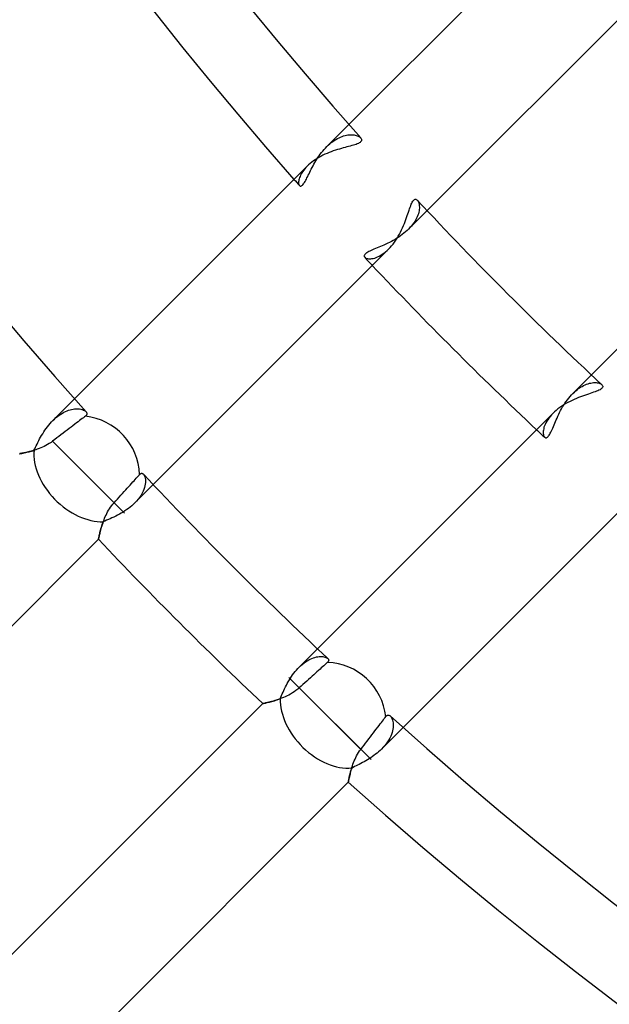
# Model space of a CAD drawing. Header units: millimetres. Extents: x -156 to 156, y -156 to 156.
# Tile 24 of 68: x -40.03 to -32.42, y -42.9 to -30.19. Entities that reach past the tile are written whole.
import ezdxf

# ---------------------------------------------------------------- set-up
doc = ezdxf.new("R2010")
doc.units = ezdxf.units.MM
doc.layers.add('MAIN-1', color=7, linetype='Continuous')

msp = doc.modelspace()

# ---------------------------------------------------------------- linework, layer by layer
at = {"layer": 'MAIN-1'}
for p, q in [((-32.785, -28.542), (-35.784, -31.541)), ((-34.773, -32.652), (-31.734, -29.612)), ((-35.784, -31.541), (-36.068, -31.826)), ((-36.03, -31.79), (-36.011, -31.774)), ((-36.011, -31.774), (-35.991, -31.759)), ((-35.991, -31.759), (-35.971, -31.745)), ((-35.971, -31.745), (-35.951, -31.732)), ((-35.951, -31.732), (-35.93, -31.721)), ((-35.93, -31.721), (-35.91, -31.711)), ((-35.91, -31.711), (-35.891, -31.702)), ((-35.891, -31.702), (-35.871, -31.694)), ((-35.871, -31.694), (-35.852, -31.687)), ((-35.852, -31.687), (-35.833, -31.682)), ((-35.833, -31.682), (-35.814, -31.678)), ((-35.814, -31.678), (-35.796, -31.675)), ((-35.796, -31.675), (-35.778, -31.673)), ((-35.778, -31.673), (-35.761, -31.672)), ((-35.761, -31.672), (-35.745, -31.672)), ((-35.745, -31.672), (-35.729, -31.673)), ((-35.729, -31.673), (-35.714, -31.675)), ((-35.714, -31.675), (-35.7, -31.678)), ((-35.7, -31.678), (-35.687, -31.682)), ((-35.687, -31.682), (-35.675, -31.686)), ((-35.675, -31.686), (-35.664, -31.69)), ((-35.664, -31.69), (-35.654, -31.696)), ((-35.649, -31.778), (-35.661, -31.784)), ((-35.654, -31.696), (-35.645, -31.701)), ((-35.639, -31.771), (-35.649, -31.778)), ((-35.645, -31.701), (-35.637, -31.707)), ((-35.631, -31.765), (-35.639, -31.771)), ((-35.637, -31.707), (-35.631, -31.714)), ((-35.631, -31.714), (-35.625, -31.721)), ((-35.625, -31.757), (-35.631, -31.765)), ((-35.625, -31.721), (-35.621, -31.728)), ((-35.621, -31.75), (-35.625, -31.757)), ((-35.621, -31.728), (-35.619, -31.735)), ((-35.619, -31.743), (-35.621, -31.75)), ((-35.619, -31.735), (-35.619, -31.743)), ((-29.612, -31.734), (-32.652, -34.773)), ((-36.152, -31.924), (-36.136, -31.903)), ((-36.136, -31.903), (-36.12, -31.883)), ((-36.12, -31.883), (-36.104, -31.863)), ((-36.104, -31.863), (-36.086, -31.844)), ((-36.086, -31.844), (-36.068, -31.826)), ((-36.068, -31.826), (-36.049, -31.808)), ((-36.038, -31.902), (-36.065, -31.914)), ((-36.049, -31.808), (-36.03, -31.79)), ((-36.011, -31.892), (-36.038, -31.902)), ((-35.984, -31.882), (-36.011, -31.892)), ((-35.957, -31.873), (-35.984, -31.882)), ((-35.931, -31.864), (-35.957, -31.873)), ((-35.905, -31.857), (-35.931, -31.864)), ((-35.88, -31.849), (-35.905, -31.857)), ((-35.855, -31.842), (-35.88, -31.849)), ((-35.831, -31.836), (-35.855, -31.842)), ((-35.808, -31.83), (-35.831, -31.836)), ((-35.786, -31.824), (-35.808, -31.83)), ((-35.765, -31.818), (-35.786, -31.824)), ((-35.744, -31.813), (-35.765, -31.818)), ((-35.725, -31.807), (-35.744, -31.813)), ((-35.707, -31.802), (-35.725, -31.807)), ((-35.69, -31.796), (-35.707, -31.802)), ((-35.674, -31.79), (-35.69, -31.796)), ((-35.661, -31.784), (-35.674, -31.79)), ((-36.263, -32.028), (-36.284, -32.044)), ((-36.241, -32.011), (-36.263, -32.028)), ((-36.218, -31.995), (-36.241, -32.011)), ((-36.234, -32.052), (-36.222, -32.031)), ((-36.222, -32.031), (-36.209, -32.009)), ((-36.194, -31.98), (-36.218, -31.995)), ((-36.209, -32.009), (-36.196, -31.987)), ((-36.196, -31.987), (-36.182, -31.966)), ((-36.17, -31.965), (-36.194, -31.98)), ((-36.182, -31.966), (-36.167, -31.945)), ((-36.144, -31.951), (-36.17, -31.965)), ((-36.167, -31.945), (-36.152, -31.924)), ((-36.118, -31.938), (-36.144, -31.951)), ((-36.092, -31.925), (-36.118, -31.938)), ((-36.065, -31.914), (-36.092, -31.925)), ((-36.322, -32.079), (-39.325, -35.083)), ((-36.389, -32.163), (-36.399, -32.179)), ((-36.378, -32.146), (-36.389, -32.163)), ((-36.366, -32.13), (-36.378, -32.146)), ((-36.353, -32.113), (-36.366, -32.13)), ((-36.338, -32.096), (-36.353, -32.113)), ((-36.322, -32.079), (-36.338, -32.096)), ((-36.304, -32.062), (-36.322, -32.079)), ((-36.284, -32.044), (-36.304, -32.062)), ((-36.297, -32.175), (-36.288, -32.155)), ((-36.288, -32.155), (-36.278, -32.136)), ((-36.278, -32.136), (-36.268, -32.115)), ((-36.268, -32.115), (-36.257, -32.094)), ((-36.257, -32.094), (-36.246, -32.073)), ((-36.246, -32.073), (-36.234, -32.052)), ((-36.43, -32.267), (-36.432, -32.279)), ((-36.432, -32.279), (-36.432, -32.29)), ((-36.432, -32.29), (-36.432, -32.3)), ((-36.428, -32.254), (-36.43, -32.267)), ((-36.425, -32.24), (-36.428, -32.254)), ((-36.42, -32.226), (-36.425, -32.24)), ((-36.414, -32.211), (-36.42, -32.226)), ((-36.407, -32.195), (-36.414, -32.211)), ((-36.399, -32.179), (-36.407, -32.195)), ((-36.363, -32.298), (-36.356, -32.287)), ((-36.356, -32.287), (-36.348, -32.274)), ((-36.348, -32.274), (-36.34, -32.26)), ((-36.34, -32.26), (-36.332, -32.245)), ((-36.332, -32.245), (-36.324, -32.229)), ((-36.324, -32.229), (-36.315, -32.211)), ((-36.315, -32.211), (-36.307, -32.193)), ((-36.307, -32.193), (-36.297, -32.175)), ((-36.432, -32.3), (-36.43, -32.309)), ((-36.43, -32.309), (-36.428, -32.317)), ((-36.428, -32.317), (-36.425, -32.324)), ((-36.425, -32.324), (-36.421, -32.329)), ((-36.421, -32.329), (-36.417, -32.333)), ((-36.417, -32.333), (-36.413, -32.335)), ((-36.413, -32.335), (-36.408, -32.336)), ((-36.408, -32.336), (-36.402, -32.335)), ((-36.402, -32.335), (-36.396, -32.333)), ((-36.396, -32.333), (-36.39, -32.329)), ((-36.39, -32.329), (-36.384, -32.324)), ((-36.384, -32.324), (-36.377, -32.317)), ((-36.377, -32.317), (-36.37, -32.308)), ((-36.37, -32.308), (-36.363, -32.298)), ((-34.971, -32.555), (-34.964, -32.541)), ((-34.964, -32.541), (-34.957, -32.529)), ((-34.957, -32.529), (-34.949, -32.52)), ((-34.949, -32.52), (-34.942, -32.513)), ((-34.942, -32.513), (-34.934, -32.508)), ((-34.934, -32.508), (-34.927, -32.505)), ((-34.927, -32.505), (-34.92, -32.505)), ((-34.92, -32.505), (-34.913, -32.507)), ((-34.913, -32.507), (-34.906, -32.511)), ((-34.906, -32.511), (-34.9, -32.516)), ((-34.9, -32.516), (-34.894, -32.523)), ((-34.894, -32.523), (-34.889, -32.532)), ((-34.889, -32.532), (-34.884, -32.541)), ((-34.884, -32.541), (-34.881, -32.552)), ((-35.021, -32.693), (-35.014, -32.67)), ((-35.014, -32.67), (-35.006, -32.648)), ((-35.012, -32.891), (-34.773, -32.652)), ((-35.006, -32.648), (-34.999, -32.627)), ((-34.999, -32.627), (-34.992, -32.606)), ((-34.992, -32.606), (-34.985, -32.588)), ((-34.985, -32.588), (-34.978, -32.57)), ((-34.978, -32.57), (-34.971, -32.555)), ((-34.881, -32.673), (-34.886, -32.692)), ((-34.881, -32.552), (-34.877, -32.564)), ((-34.877, -32.655), (-34.881, -32.673)), ((-34.877, -32.564), (-34.875, -32.577)), ((-34.875, -32.638), (-34.877, -32.655)), ((-34.875, -32.577), (-34.874, -32.591)), ((-34.873, -32.621), (-34.875, -32.638)), ((-34.874, -32.591), (-34.873, -32.606)), ((-34.873, -32.606), (-34.873, -32.621)), ((-35.067, -32.819), (-35.056, -32.793)), ((-35.056, -32.793), (-35.047, -32.767)), ((-35.047, -32.767), (-35.038, -32.742)), ((-35.038, -32.742), (-35.029, -32.717)), ((-35.029, -32.717), (-35.021, -32.693)), ((-34.932, -32.791), (-34.945, -32.811)), ((-34.92, -32.771), (-34.932, -32.791)), ((-34.909, -32.751), (-34.92, -32.771)), ((-34.9, -32.731), (-34.909, -32.751)), ((-34.892, -32.711), (-34.9, -32.731)), ((-34.886, -32.692), (-34.892, -32.711)), ((-35.13, -32.955), (-35.116, -32.928)), ((-35.116, -32.928), (-35.102, -32.901)), ((-35.102, -32.901), (-35.09, -32.873)), ((-35.09, -32.873), (-35.078, -32.846)), ((-35.078, -32.846), (-35.067, -32.819)), ((-35.052, -32.927), (-35.073, -32.945)), ((-35.031, -32.909), (-35.052, -32.927)), ((-35.012, -32.891), (-35.031, -32.909)), ((-34.994, -32.872), (-35.012, -32.891)), ((-34.976, -32.852), (-34.994, -32.872)), ((-34.96, -32.832), (-34.976, -32.852)), ((-34.945, -32.811), (-34.96, -32.832)), ((-35.234, -33.049), (-35.258, -33.062)), ((-35.21, -33.036), (-35.234, -33.049)), ((-35.186, -33.023), (-35.21, -33.036)), ((-35.194, -33.059), (-35.177, -33.034)), ((-35.163, -33.008), (-35.186, -33.023)), ((-35.177, -33.034), (-35.16, -33.008)), ((-35.139, -32.993), (-35.163, -33.008)), ((-35.16, -33.008), (-35.145, -32.982)), ((-35.145, -32.982), (-35.13, -32.955)), ((-35.117, -32.978), (-35.139, -32.993)), ((-35.094, -32.962), (-35.117, -32.978)), ((-35.073, -32.945), (-35.094, -32.962)), ((-38.31, -36.189), (-35.27, -33.148)), ((-35.526, -33.181), (-35.54, -33.189)), ((-35.511, -33.174), (-35.526, -33.181)), ((-35.495, -33.166), (-35.511, -33.174)), ((-35.477, -33.158), (-35.495, -33.166)), ((-35.459, -33.15), (-35.477, -33.158)), ((-35.439, -33.142), (-35.459, -33.15)), ((-35.419, -33.134), (-35.439, -33.142)), ((-35.397, -33.125), (-35.419, -33.134)), ((-35.375, -33.115), (-35.397, -33.125)), ((-35.353, -33.106), (-35.375, -33.115)), ((-35.33, -33.096), (-35.353, -33.106)), ((-35.306, -33.085), (-35.33, -33.096)), ((-35.311, -33.186), (-35.29, -33.168)), ((-35.282, -33.074), (-35.306, -33.085)), ((-35.29, -33.168), (-35.27, -33.148)), ((-35.258, -33.062), (-35.282, -33.074)), ((-35.27, -33.148), (-35.25, -33.128)), ((-35.25, -33.128), (-35.231, -33.106)), ((-35.231, -33.106), (-35.212, -33.083)), ((-35.212, -33.083), (-35.194, -33.059)), ((-35.584, -33.231), (-35.585, -33.238)), ((-35.585, -33.238), (-35.584, -33.244)), ((-35.581, -33.225), (-35.584, -33.231)), ((-35.584, -33.244), (-35.582, -33.25)), ((-35.582, -33.25), (-35.578, -33.255)), ((-35.576, -33.218), (-35.581, -33.225)), ((-35.578, -33.255), (-35.572, -33.26)), ((-35.57, -33.211), (-35.576, -33.218)), ((-35.572, -33.26), (-35.564, -33.265)), ((-35.561, -33.203), (-35.57, -33.211)), ((-35.564, -33.265), (-35.554, -33.269)), ((-35.551, -33.196), (-35.561, -33.203)), ((-35.554, -33.269), (-35.543, -33.272)), ((-35.54, -33.189), (-35.551, -33.196)), ((-35.543, -33.272), (-35.53, -33.273)), ((-35.53, -33.273), (-35.516, -33.274)), ((-35.516, -33.274), (-35.501, -33.274)), ((-35.501, -33.274), (-35.485, -33.272)), ((-35.485, -33.272), (-35.468, -33.268)), ((-35.468, -33.268), (-35.45, -33.264)), ((-35.45, -33.264), (-35.432, -33.258)), ((-35.432, -33.258), (-35.412, -33.25)), ((-35.412, -33.25), (-35.393, -33.24)), ((-35.393, -33.24), (-35.372, -33.229)), ((-35.372, -33.229), (-35.352, -33.216)), ((-35.352, -33.216), (-35.331, -33.202)), ((-35.331, -33.202), (-35.311, -33.186)), ((-32.652, -34.773), (-32.891, -35.012)), ((-32.852, -34.977), (-32.832, -34.961)), ((-32.832, -34.961), (-32.812, -34.946)), ((-32.812, -34.946), (-32.792, -34.933)), ((-32.792, -34.933), (-32.772, -34.921)), ((-32.772, -34.921), (-32.752, -34.91)), ((-32.752, -34.91), (-32.733, -34.901)), ((-32.733, -34.901), (-32.713, -34.893)), ((-32.713, -34.893), (-32.694, -34.887)), ((-32.694, -34.887), (-32.676, -34.882)), ((-32.676, -34.882), (-32.658, -34.878)), ((-32.658, -34.878), (-32.64, -34.875)), ((-32.64, -34.875), (-32.624, -34.873)), ((-32.624, -34.873), (-32.608, -34.873)), ((-32.608, -34.873), (-32.592, -34.873)), ((-32.592, -34.873), (-32.578, -34.875)), ((-32.578, -34.875), (-32.565, -34.877)), ((-32.565, -34.877), (-32.552, -34.88)), ((-32.552, -34.88), (-32.541, -34.884)), ((-32.541, -34.884), (-32.532, -34.889)), ((-32.529, -34.956), (-32.54, -34.964)), ((-32.532, -34.889), (-32.523, -34.894)), ((-32.519, -34.949), (-32.529, -34.956)), ((-32.523, -34.894), (-32.516, -34.9)), ((-32.512, -34.942), (-32.519, -34.949)), ((-32.516, -34.9), (-32.511, -34.906)), ((-32.508, -34.934), (-32.512, -34.942)), ((-32.511, -34.906), (-32.507, -34.913)), ((-32.505, -34.927), (-32.508, -34.934)), ((-32.507, -34.913), (-32.505, -34.92)), ((-32.505, -34.92), (-32.505, -34.927)), ((-39.325, -35.083), (-39.604, -35.362)), ((-32.962, -35.094), (-32.945, -35.072)), ((-32.945, -35.072), (-32.927, -35.051)), ((-32.927, -35.051), (-32.909, -35.031)), ((-32.909, -35.031), (-32.891, -35.012)), ((-32.873, -35.089), (-32.9, -35.102)), ((-32.891, -35.012), (-32.872, -34.994)), ((-32.845, -35.077), (-32.873, -35.089)), ((-32.872, -34.994), (-32.852, -34.977)), ((-32.818, -35.066), (-32.845, -35.077)), ((-32.791, -35.056), (-32.818, -35.066)), ((-32.765, -35.046), (-32.791, -35.056)), ((-32.74, -35.037), (-32.765, -35.046)), ((-32.715, -35.029), (-32.74, -35.037)), ((-32.691, -35.021), (-32.715, -35.029)), ((-32.668, -35.013), (-32.691, -35.021)), ((-32.646, -35.006), (-32.668, -35.013)), ((-32.625, -34.998), (-32.646, -35.006)), ((-32.605, -34.991), (-32.625, -34.998)), ((-32.586, -34.984), (-32.605, -34.991)), ((-32.569, -34.978), (-32.586, -34.984)), ((-32.554, -34.971), (-32.569, -34.978)), ((-32.54, -34.964), (-32.554, -34.971)), ((-39.363, -35.218), (-39.344, -35.214)), ((-39.344, -35.214), (-39.326, -35.212)), ((-39.326, -35.212), (-39.308, -35.21)), ((-39.308, -35.21), (-39.292, -35.21)), ((-39.292, -35.21), (-39.275, -35.211)), ((-39.275, -35.211), (-39.26, -35.213)), ((-39.26, -35.213), (-39.246, -35.215)), ((-39.246, -35.215), (-39.233, -35.218)), ((-33.083, -35.212), (-33.106, -35.231)), ((-33.059, -35.194), (-33.083, -35.212)), ((-33.034, -35.177), (-33.059, -35.194)), ((-33.049, -35.234), (-33.036, -35.21)), ((-33.036, -35.21), (-33.023, -35.186)), ((-33.008, -35.16), (-33.034, -35.177)), ((-33.023, -35.186), (-33.008, -35.163)), ((-33.008, -35.163), (-32.993, -35.139)), ((-32.982, -35.144), (-33.008, -35.16)), ((-32.993, -35.139), (-32.978, -35.116)), ((-32.955, -35.129), (-32.982, -35.144)), ((-32.978, -35.116), (-32.962, -35.094)), ((-32.928, -35.115), (-32.955, -35.129)), ((-32.9, -35.102), (-32.928, -35.115)), ((-39.604, -35.362), (-39.585, -35.343)), ((-39.585, -35.343), (-39.565, -35.325)), ((-39.565, -35.325), (-39.545, -35.309)), ((-39.545, -35.309), (-39.524, -35.293)), ((-39.524, -35.293), (-39.504, -35.279)), ((-39.504, -35.279), (-39.483, -35.267)), ((-39.483, -35.267), (-39.463, -35.255)), ((-39.463, -35.255), (-39.442, -35.245)), ((-39.442, -35.245), (-39.422, -35.236)), ((-39.422, -35.236), (-39.402, -35.229)), ((-39.402, -35.229), (-39.382, -35.223)), ((-39.382, -35.223), (-39.363, -35.218)), ((-39.226, -35.338), (-39.243, -35.351)), ((-39.233, -35.218), (-39.221, -35.222)), ((-39.211, -35.326), (-39.226, -35.338)), ((-39.221, -35.222), (-39.209, -35.227)), ((-39.197, -35.315), (-39.211, -35.326)), ((-39.209, -35.227), (-39.199, -35.232)), ((-39.199, -35.232), (-39.191, -35.237)), ((-39.185, -35.306), (-39.197, -35.315)), ((-39.191, -35.237), (-39.183, -35.243)), ((-39.178, -35.301), (-39.185, -35.306)), ((-39.183, -35.243), (-39.176, -35.249)), ((-39.173, -35.295), (-39.178, -35.301)), ((-39.176, -35.249), (-39.172, -35.255)), ((-39.169, -35.29), (-39.173, -35.295)), ((-39.172, -35.255), (-39.169, -35.26)), ((-39.169, -35.26), (-39.166, -35.266)), ((-39.166, -35.284), (-39.169, -35.29)), ((-39.166, -35.266), (-39.165, -35.272)), ((-39.165, -35.278), (-39.166, -35.284)), ((-39.165, -35.272), (-39.165, -35.278)), ((-33.148, -35.27), (-36.189, -38.31)), ((-33.202, -35.331), (-33.216, -35.352)), ((-33.186, -35.311), (-33.202, -35.331)), ((-33.168, -35.29), (-33.186, -35.311)), ((-33.148, -35.27), (-33.168, -35.29)), ((-33.128, -35.25), (-33.148, -35.27)), ((-33.106, -35.231), (-33.128, -35.25)), ((-33.106, -35.353), (-33.095, -35.33)), ((-33.095, -35.33), (-33.085, -35.306)), ((-33.085, -35.306), (-33.074, -35.282)), ((-33.074, -35.282), (-33.062, -35.258)), ((-33.062, -35.258), (-33.049, -35.234)), ((-39.707, -35.487), (-39.691, -35.464)), ((-39.691, -35.464), (-39.675, -35.443)), ((-39.675, -35.443), (-39.658, -35.421)), ((-39.658, -35.421), (-39.641, -35.401)), ((-39.641, -35.401), (-39.623, -35.381)), ((-39.623, -35.381), (-39.604, -35.362)), ((-39.395, -35.466), (-39.42, -35.485)), ((-39.371, -35.448), (-39.395, -35.466)), ((-39.347, -35.429), (-39.371, -35.448)), ((-39.323, -35.411), (-39.347, -35.429)), ((-39.301, -35.394), (-39.323, -35.411)), ((-39.28, -35.379), (-39.301, -35.394)), ((-39.261, -35.364), (-39.28, -35.379)), ((-39.243, -35.351), (-39.261, -35.364)), ((-33.268, -35.468), (-33.272, -35.485)), ((-33.264, -35.45), (-33.268, -35.468)), ((-33.258, -35.432), (-33.264, -35.45)), ((-33.25, -35.413), (-33.258, -35.432)), ((-33.24, -35.393), (-33.25, -35.413)), ((-33.229, -35.372), (-33.24, -35.393)), ((-33.216, -35.352), (-33.229, -35.372)), ((-33.158, -35.478), (-33.15, -35.459)), ((-33.15, -35.459), (-33.142, -35.439)), ((-33.142, -35.439), (-33.134, -35.419)), ((-33.134, -35.419), (-33.125, -35.397)), ((-33.125, -35.397), (-33.115, -35.375)), ((-33.115, -35.375), (-33.106, -35.353)), ((-39.776, -35.599), (-39.763, -35.577)), ((-39.763, -35.577), (-39.75, -35.554)), ((-39.75, -35.554), (-39.736, -35.532)), ((-39.736, -35.532), (-39.722, -35.509)), ((-39.722, -35.509), (-39.707, -35.487)), ((-39.554, -35.587), (-39.581, -35.607)), ((-39.528, -35.567), (-39.554, -35.587)), ((-39.501, -35.546), (-39.528, -35.567)), ((-39.473, -35.526), (-39.501, -35.546)), ((-39.446, -35.505), (-39.473, -35.526)), ((-39.42, -35.485), (-39.446, -35.505)), ((-33.272, -35.485), (-33.274, -35.501)), ((-33.274, -35.501), (-33.274, -35.516)), ((-33.274, -35.516), (-33.273, -35.53)), ((-33.273, -35.53), (-33.272, -35.543)), ((-33.272, -35.543), (-33.269, -35.554)), ((-33.269, -35.554), (-33.265, -35.564)), ((-33.265, -35.564), (-33.26, -35.572)), ((-33.26, -35.572), (-33.255, -35.578)), ((-33.255, -35.578), (-33.25, -35.582)), ((-33.25, -35.582), (-33.244, -35.584)), ((-33.244, -35.584), (-33.238, -35.585)), ((-33.238, -35.585), (-33.231, -35.584)), ((-33.231, -35.584), (-33.225, -35.581)), ((-33.225, -35.581), (-33.218, -35.577)), ((-33.218, -35.577), (-33.211, -35.57)), ((-33.211, -35.57), (-33.204, -35.562)), ((-33.204, -35.562), (-33.196, -35.552)), ((-33.196, -35.552), (-33.189, -35.54)), ((-33.189, -35.54), (-33.182, -35.526)), ((-33.182, -35.526), (-33.174, -35.511)), ((-33.174, -35.511), (-33.166, -35.495)), ((-33.166, -35.495), (-33.158, -35.478)), ((-39.84, -35.728), (-39.83, -35.708)), ((-39.83, -35.708), (-39.82, -35.687)), ((-39.82, -35.687), (-39.81, -35.666)), ((-39.81, -35.666), (-39.799, -35.644)), ((-39.784, -35.724), (-39.806, -35.732)), ((-39.799, -35.644), (-39.788, -35.622)), ((-39.788, -35.622), (-39.776, -35.599)), ((-39.762, -35.716), (-39.784, -35.724)), ((-39.74, -35.706), (-39.762, -35.716)), ((-39.718, -35.696), (-39.74, -35.706)), ((-39.696, -35.684), (-39.718, -35.696)), ((-39.673, -35.672), (-39.696, -35.684)), ((-39.651, -35.658), (-39.673, -35.672)), ((-39.629, -35.644), (-39.651, -35.658)), ((-39.608, -35.628), (-39.629, -35.644)), ((-39.581, -35.607), (-39.608, -35.628)), ((-39.608, -35.628), (-39.209, -36.027)), ((-40.033, -35.791), (-40.034, -35.791)), ((-40.034, -35.791), (-40.033, -35.791)), ((-40.03, -35.79), (-40.033, -35.791)), ((-40.033, -35.791), (-40.031, -35.791)), ((-40.031, -35.791), (-40.028, -35.79)), ((-40.026, -35.79), (-40.03, -35.79)), ((-40.028, -35.79), (-40.024, -35.789)), ((-40.02, -35.789), (-40.026, -35.79)), ((-40.024, -35.789), (-40.019, -35.788)), ((-40.013, -35.787), (-40.02, -35.789)), ((-40.019, -35.788), (-40.013, -35.787)), ((-40.004, -35.785), (-40.013, -35.787)), ((-40.013, -35.787), (-40.005, -35.786)), ((-40.005, -35.786), (-39.997, -35.784)), ((-39.993, -35.783), (-40.004, -35.785)), ((-39.997, -35.784), (-39.987, -35.782)), ((-39.982, -35.781), (-39.993, -35.783)), ((-39.987, -35.782), (-39.977, -35.78)), ((-39.968, -35.778), (-39.982, -35.781)), ((-39.977, -35.78), (-39.966, -35.777)), ((-39.954, -35.775), (-39.968, -35.778)), ((-39.966, -35.777), (-39.953, -35.775)), ((-39.939, -35.771), (-39.954, -35.775)), ((-39.953, -35.775), (-39.941, -35.772)), ((-39.941, -35.772), (-39.927, -35.768)), ((-39.922, -35.767), (-39.939, -35.771)), ((-39.927, -35.768), (-39.912, -35.765)), ((-39.905, -35.763), (-39.922, -35.767)), ((-39.912, -35.765), (-39.897, -35.761)), ((-39.886, -35.758), (-39.905, -35.763)), ((-39.897, -35.761), (-39.882, -35.757)), ((-39.867, -35.752), (-39.886, -35.758)), ((-39.882, -35.757), (-39.866, -35.752)), ((-39.847, -35.746), (-39.867, -35.752)), ((-39.866, -35.752), (-39.849, -35.747)), ((-39.849, -35.747), (-39.84, -35.728)), ((-39.827, -35.74), (-39.847, -35.746)), ((-39.806, -35.732), (-39.827, -35.74)), ((-38.679, -36.557), (-39.209, -36.027)), ((-38.528, -36.108), (-38.515, -36.093)), ((-38.515, -36.093), (-38.504, -36.08)), ((-38.504, -36.08), (-38.493, -36.069)), ((-38.493, -36.069), (-38.485, -36.059)), ((-38.485, -36.059), (-38.48, -36.054)), ((-38.48, -36.054), (-38.475, -36.05)), ((-38.475, -36.05), (-38.471, -36.047)), ((-38.471, -36.047), (-38.466, -36.045)), ((-38.466, -36.045), (-38.461, -36.044)), ((-38.461, -36.044), (-38.457, -36.044)), ((-38.457, -36.044), (-38.452, -36.045)), ((-38.452, -36.045), (-38.448, -36.046)), ((-38.448, -36.046), (-38.444, -36.049)), ((-38.444, -36.049), (-38.439, -36.052)), ((-38.439, -36.052), (-38.435, -36.056)), ((-38.435, -36.056), (-38.429, -36.065)), ((-38.429, -36.065), (-38.422, -36.076)), ((-38.422, -36.076), (-38.417, -36.089)), ((-38.417, -36.089), (-38.413, -36.105)), ((-38.413, -36.105), (-38.411, -36.122)), ((-38.645, -36.237), (-38.626, -36.216)), ((-38.626, -36.216), (-38.607, -36.195)), ((-38.607, -36.195), (-38.589, -36.175)), ((-38.589, -36.175), (-38.572, -36.156)), ((-38.572, -36.156), (-38.557, -36.139)), ((-38.557, -36.139), (-38.542, -36.123)), ((-38.548, -36.427), (-38.31, -36.189)), ((-38.542, -36.123), (-38.528, -36.108)), ((-38.422, -36.228), (-38.43, -36.252)), ((-38.416, -36.205), (-38.422, -36.228)), ((-38.412, -36.182), (-38.416, -36.205)), ((-38.41, -36.161), (-38.412, -36.182)), ((-38.411, -36.122), (-38.409, -36.141)), ((-38.409, -36.141), (-38.41, -36.161)), ((-38.771, -36.376), (-38.749, -36.352)), ((-38.749, -36.352), (-38.727, -36.328)), ((-38.727, -36.328), (-38.705, -36.304)), ((-38.705, -36.304), (-38.684, -36.28)), ((-38.684, -36.28), (-38.665, -36.259)), ((-38.665, -36.259), (-38.645, -36.237)), ((-38.484, -36.352), (-38.504, -36.377)), ((-38.467, -36.327), (-38.484, -36.352)), ((-38.453, -36.301), (-38.467, -36.327)), ((-38.44, -36.276), (-38.453, -36.301)), ((-38.43, -36.252), (-38.44, -36.276)), ((-35.083, -39.325), (-32.079, -36.322)), ((-38.873, -36.501), (-38.859, -36.481)), ((-38.859, -36.481), (-38.845, -36.461)), ((-38.845, -36.461), (-38.829, -36.441)), ((-38.829, -36.441), (-38.813, -36.423)), ((-38.813, -36.423), (-38.792, -36.4)), ((-38.792, -36.4), (-38.771, -36.376)), ((-38.608, -36.48), (-38.63, -36.497)), ((-38.587, -36.463), (-38.608, -36.48)), ((-38.567, -36.445), (-38.587, -36.463)), ((-38.548, -36.427), (-38.567, -36.445)), ((-38.525, -36.402), (-38.548, -36.427)), ((-38.504, -36.377), (-38.525, -36.402)), ((-38.937, -36.624), (-38.928, -36.603)), ((-38.928, -36.603), (-38.919, -36.583)), ((-38.919, -36.583), (-38.909, -36.562)), ((-38.909, -36.562), (-38.898, -36.542)), ((-38.898, -36.542), (-38.886, -36.521)), ((-38.886, -36.521), (-38.873, -36.501)), ((-38.818, -36.609), (-38.842, -36.62)), ((-38.794, -36.597), (-38.818, -36.609)), ((-38.77, -36.585), (-38.794, -36.597)), ((-38.746, -36.572), (-38.77, -36.585)), ((-38.722, -36.558), (-38.746, -36.572)), ((-38.698, -36.544), (-38.722, -36.558)), ((-38.675, -36.529), (-38.698, -36.544)), ((-38.652, -36.513), (-38.675, -36.529)), ((-38.63, -36.497), (-38.652, -36.513)), ((-38.984, -36.759), (-38.979, -36.741)), ((-38.974, -36.726), (-38.98, -36.744)), ((-38.979, -36.741), (-38.973, -36.722)), ((-38.968, -36.707), (-38.974, -36.726)), ((-38.973, -36.722), (-38.967, -36.703)), ((-38.962, -36.688), (-38.968, -36.707)), ((-38.967, -36.703), (-38.96, -36.684)), ((-38.955, -36.669), (-38.962, -36.688)), ((-38.96, -36.684), (-38.953, -36.664)), ((-38.933, -36.66), (-38.955, -36.669)), ((-38.953, -36.664), (-38.945, -36.644)), ((-38.945, -36.644), (-38.937, -36.624)), ((-38.911, -36.651), (-38.933, -36.66)), ((-38.889, -36.641), (-38.911, -36.651)), ((-38.865, -36.631), (-38.889, -36.641)), ((-38.842, -36.62), (-38.865, -36.631)), ((-39.013, -36.877), (-39.012, -36.868)), ((-39.012, -36.869), (-39.013, -36.877)), ((-39.012, -36.868), (-39.009, -36.859)), ((-39.009, -36.859), (-39.012, -36.869)), ((-39.009, -36.859), (-39.007, -36.848)), ((-39.007, -36.848), (-39.009, -36.859)), ((-39.007, -36.848), (-39.004, -36.835)), ((-39.004, -36.837), (-39.007, -36.848)), ((-39.004, -36.835), (-39.001, -36.822)), ((-39.001, -36.823), (-39.004, -36.837)), ((-39.001, -36.822), (-38.997, -36.808)), ((-38.998, -36.809), (-39.001, -36.823)), ((-38.994, -36.794), (-38.998, -36.809)), ((-38.997, -36.808), (-38.993, -36.792)), ((-38.989, -36.778), (-38.994, -36.794)), ((-38.993, -36.792), (-38.989, -36.776)), ((-38.989, -36.776), (-38.984, -36.759)), ((-38.985, -36.762), (-38.989, -36.778)), ((-38.98, -36.744), (-38.985, -36.762)), ((-43.827, -41.706), (-39.017, -36.896)), ((-39.017, -36.893), (-39.016, -36.889)), ((-39.016, -36.889), (-39.017, -36.893)), ((-39.017, -36.895), (-39.017, -36.893)), ((-39.017, -36.893), (-39.017, -36.895)), ((-39.017, -36.896), (-39.017, -36.895)), ((-39.017, -36.895), (-39.017, -36.896)), ((-39.016, -36.889), (-39.015, -36.884)), ((-39.015, -36.884), (-39.016, -36.889)), ((-39.015, -36.884), (-39.013, -36.877)), ((-39.013, -36.877), (-39.015, -36.884)), ((-36.189, -38.31), (-36.427, -38.548)), ((-36.407, -38.529), (-36.386, -38.511)), ((-36.386, -38.511), (-36.365, -38.494)), ((-36.365, -38.494), (-36.344, -38.479)), ((-36.344, -38.479), (-36.323, -38.465)), ((-36.323, -38.465), (-36.302, -38.453)), ((-36.302, -38.453), (-36.281, -38.443)), ((-36.281, -38.443), (-36.261, -38.434)), ((-36.261, -38.434), (-36.241, -38.426)), ((-36.241, -38.426), (-36.221, -38.42)), ((-36.221, -38.42), (-36.202, -38.415)), ((-36.202, -38.415), (-36.184, -38.412)), ((-36.184, -38.412), (-36.166, -38.41)), ((-36.166, -38.41), (-36.149, -38.409)), ((-36.149, -38.409), (-36.133, -38.41)), ((-36.133, -38.41), (-36.119, -38.411)), ((-36.119, -38.411), (-36.105, -38.413)), ((-36.093, -38.515), (-36.108, -38.528)), ((-36.105, -38.413), (-36.092, -38.416)), ((-36.08, -38.504), (-36.093, -38.515)), ((-36.092, -38.416), (-36.081, -38.42)), ((-36.081, -38.42), (-36.071, -38.425)), ((-36.069, -38.493), (-36.08, -38.504)), ((-36.071, -38.425), (-36.063, -38.43)), ((-36.059, -38.485), (-36.069, -38.493)), ((-36.063, -38.43), (-36.056, -38.435)), ((-36.054, -38.479), (-36.059, -38.485)), ((-36.056, -38.435), (-36.051, -38.44)), ((-36.05, -38.474), (-36.054, -38.479)), ((-36.051, -38.44), (-36.048, -38.444)), ((-36.047, -38.469), (-36.05, -38.474)), ((-36.048, -38.444), (-36.046, -38.449)), ((-36.045, -38.464), (-36.047, -38.469)), ((-36.046, -38.449), (-36.045, -38.454)), ((-36.045, -38.454), (-36.044, -38.459)), ((-36.044, -38.459), (-36.045, -38.464)), ((-36.524, -38.668), (-36.509, -38.646)), ((-36.509, -38.646), (-36.494, -38.625)), ((-36.494, -38.625), (-36.478, -38.605)), ((-36.478, -38.605), (-36.461, -38.585)), ((-36.461, -38.585), (-36.444, -38.566)), ((-36.444, -38.566), (-36.427, -38.548)), ((-36.427, -38.548), (-36.407, -38.529)), ((-36.237, -38.645), (-36.259, -38.665)), ((-36.216, -38.626), (-36.237, -38.645)), ((-36.195, -38.607), (-36.216, -38.626)), ((-36.175, -38.589), (-36.195, -38.607)), ((-36.156, -38.572), (-36.175, -38.589)), ((-36.139, -38.557), (-36.156, -38.572)), ((-36.123, -38.542), (-36.139, -38.557)), ((-36.108, -38.528), (-36.123, -38.542)), ((-36.59, -38.78), (-36.578, -38.757)), ((-36.578, -38.757), (-36.566, -38.735)), ((-36.566, -38.735), (-36.552, -38.712)), ((-35.628, -39.608), (-36.557, -38.679)), ((-36.552, -38.712), (-36.538, -38.69)), ((-36.538, -38.69), (-36.524, -38.668)), ((-36.376, -38.771), (-36.4, -38.792)), ((-36.352, -38.749), (-36.376, -38.771)), ((-36.328, -38.727), (-36.352, -38.749)), ((-36.304, -38.705), (-36.328, -38.727)), ((-36.28, -38.684), (-36.304, -38.705)), ((-36.259, -38.665), (-36.28, -38.684)), ((-36.652, -38.913), (-36.643, -38.892)), ((-36.643, -38.892), (-36.633, -38.87)), ((-36.633, -38.87), (-36.623, -38.848)), ((-36.623, -38.848), (-36.613, -38.825)), ((-36.613, -38.825), (-36.602, -38.803)), ((-36.602, -38.803), (-36.59, -38.78)), ((-36.535, -38.894), (-36.558, -38.907)), ((-36.512, -38.88), (-36.535, -38.894)), ((-36.489, -38.865), (-36.512, -38.88)), ((-36.466, -38.849), (-36.489, -38.865)), ((-36.444, -38.832), (-36.466, -38.849)), ((-36.423, -38.813), (-36.444, -38.832)), ((-36.4, -38.792), (-36.423, -38.813)), ((-35.497, -39.739), (-36.423, -38.813)), ((-36.896, -39.017), (-41.706, -43.827)), ((-36.895, -39.017), (-36.896, -39.017)), ((-36.896, -39.017), (-36.895, -39.017)), ((-36.892, -39.017), (-36.895, -39.017)), ((-36.895, -39.017), (-36.893, -39.017)), ((-36.893, -39.017), (-36.889, -39.016)), ((-36.887, -39.015), (-36.892, -39.017)), ((-36.889, -39.016), (-36.884, -39.015)), ((-36.879, -39.014), (-36.887, -39.015)), ((-36.884, -39.015), (-36.877, -39.013)), ((-36.87, -39.012), (-36.879, -39.014)), ((-36.877, -39.013), (-36.869, -39.012)), ((-36.859, -39.009), (-36.87, -39.012)), ((-36.869, -39.012), (-36.86, -39.01)), ((-36.86, -39.01), (-36.849, -39.007)), ((-36.847, -39.007), (-36.859, -39.009)), ((-36.849, -39.007), (-36.837, -39.004)), ((-36.832, -39.003), (-36.847, -39.007)), ((-36.837, -39.004), (-36.824, -39.001)), ((-36.816, -38.999), (-36.832, -39.003)), ((-36.824, -39.001), (-36.81, -38.998)), ((-36.799, -38.995), (-36.816, -38.999)), ((-36.81, -38.998), (-36.795, -38.994)), ((-36.781, -38.99), (-36.799, -38.995)), ((-36.795, -38.994), (-36.779, -38.989)), ((-36.762, -38.985), (-36.781, -38.99)), ((-36.779, -38.989), (-36.762, -38.985)), ((-36.741, -38.979), (-36.762, -38.985)), ((-36.762, -38.985), (-36.744, -38.98)), ((-36.744, -38.98), (-36.726, -38.974)), ((-36.72, -38.972), (-36.741, -38.979)), ((-36.726, -38.974), (-36.707, -38.968)), ((-36.698, -38.965), (-36.72, -38.972)), ((-36.707, -38.968), (-36.688, -38.962)), ((-36.675, -38.957), (-36.698, -38.965)), ((-36.688, -38.962), (-36.669, -38.955)), ((-36.652, -38.948), (-36.675, -38.957)), ((-36.669, -38.955), (-36.66, -38.934)), ((-36.66, -38.934), (-36.652, -38.913)), ((-36.629, -38.939), (-36.652, -38.948)), ((-36.605, -38.929), (-36.629, -38.939)), ((-36.582, -38.918), (-36.605, -38.929)), ((-36.558, -38.907), (-36.582, -38.918)), ((-35.394, -39.301), (-35.379, -39.28)), ((-35.379, -39.28), (-35.364, -39.261)), ((-35.364, -39.261), (-35.351, -39.243)), ((-35.351, -39.243), (-35.338, -39.226)), ((-35.338, -39.226), (-35.326, -39.211)), ((-35.326, -39.211), (-35.315, -39.197)), ((-35.315, -39.197), (-35.306, -39.185)), ((-35.306, -39.185), (-35.301, -39.178)), ((-35.301, -39.178), (-35.295, -39.173)), ((-35.295, -39.173), (-35.29, -39.169)), ((-35.29, -39.169), (-35.284, -39.166)), ((-35.284, -39.166), (-35.278, -39.165)), ((-35.278, -39.165), (-35.272, -39.165)), ((-35.272, -39.165), (-35.266, -39.166)), ((-35.266, -39.166), (-35.26, -39.169)), ((-35.26, -39.169), (-35.255, -39.172)), ((-35.255, -39.172), (-35.249, -39.176)), ((-35.249, -39.176), (-35.242, -39.184)), ((-35.242, -39.184), (-35.235, -39.194)), ((-35.235, -39.194), (-35.228, -39.205)), ((-35.228, -39.205), (-35.223, -39.219)), ((-35.223, -39.219), (-35.218, -39.233)), ((-35.218, -39.233), (-35.214, -39.249)), ((-35.214, -39.249), (-35.212, -39.267)), ((-35.212, -39.267), (-35.21, -39.285)), ((-35.485, -39.42), (-35.466, -39.395)), ((-35.466, -39.395), (-35.448, -39.371)), ((-35.448, -39.371), (-35.429, -39.347)), ((-35.429, -39.347), (-35.411, -39.323)), ((-35.411, -39.323), (-35.394, -39.301)), ((-35.362, -39.604), (-35.083, -39.325)), ((-35.226, -39.392), (-35.234, -39.415)), ((-35.219, -39.369), (-35.226, -39.392)), ((-35.215, -39.347), (-35.219, -39.369)), ((-35.212, -39.325), (-35.215, -39.347)), ((-35.21, -39.305), (-35.212, -39.325)), ((-35.21, -39.285), (-35.21, -39.305)), ((-35.587, -39.554), (-35.567, -39.528)), ((-35.567, -39.528), (-35.546, -39.501)), ((-35.546, -39.501), (-35.526, -39.473)), ((-35.526, -39.473), (-35.505, -39.446)), ((-35.505, -39.446), (-35.485, -39.42)), ((-35.301, -39.535), (-35.32, -39.558)), ((-35.284, -39.511), (-35.301, -39.535)), ((-35.268, -39.486), (-35.284, -39.511)), ((-35.255, -39.462), (-35.268, -39.486)), ((-35.243, -39.438), (-35.255, -39.462)), ((-35.234, -39.415), (-35.243, -39.438)), ((-35.671, -39.672), (-35.658, -39.65)), ((-35.658, -39.65), (-35.644, -39.629)), ((-35.644, -39.629), (-35.628, -39.608)), ((-35.628, -39.608), (-35.607, -39.581)), ((-35.607, -39.581), (-35.587, -39.554)), ((-35.418, -39.656), (-35.438, -39.672)), ((-35.399, -39.639), (-35.418, -39.656)), ((-35.38, -39.622), (-35.399, -39.639)), ((-35.362, -39.604), (-35.38, -39.622)), ((-35.34, -39.582), (-35.362, -39.604)), ((-35.32, -39.558), (-35.34, -39.582)), ((-35.731, -39.801), (-35.723, -39.78)), ((-35.723, -39.78), (-35.714, -39.758)), ((-35.714, -39.758), (-35.704, -39.737)), ((-35.704, -39.737), (-35.694, -39.715)), ((-35.694, -39.715), (-35.683, -39.693)), ((-35.683, -39.693), (-35.671, -39.672)), ((-35.629, -39.791), (-35.65, -39.802)), ((-35.608, -39.78), (-35.629, -39.791)), ((-35.586, -39.768), (-35.608, -39.78)), ((-35.565, -39.756), (-35.586, -39.768)), ((-35.544, -39.744), (-35.565, -39.756)), ((-35.522, -39.73), (-35.544, -39.744)), ((-35.501, -39.716), (-35.522, -39.73)), ((-35.48, -39.702), (-35.501, -39.716)), ((-35.459, -39.687), (-35.48, -39.702)), ((-35.438, -39.672), (-35.459, -39.687)), ((-35.771, -39.936), (-35.766, -39.919)), ((-35.765, -39.913), (-35.768, -39.927)), ((-35.766, -39.919), (-35.762, -39.901)), ((-35.761, -39.898), (-35.765, -39.913)), ((-35.762, -39.901), (-35.757, -39.882)), ((-35.757, -39.882), (-35.761, -39.898)), ((-35.757, -39.882), (-35.751, -39.863)), ((-35.752, -39.866), (-35.757, -39.882)), ((-35.747, -39.849), (-35.752, -39.866)), ((-35.751, -39.863), (-35.745, -39.843)), ((-35.729, -39.841), (-35.747, -39.849)), ((-35.745, -39.843), (-35.738, -39.822)), ((-35.738, -39.822), (-35.731, -39.801)), ((-35.71, -39.831), (-35.729, -39.841)), ((-35.69, -39.822), (-35.71, -39.831)), ((-35.67, -39.812), (-35.69, -39.822)), ((-35.65, -39.802), (-35.67, -39.812)), ((-40.606, -44.849), (-35.791, -40.034)), ((-35.79, -40.028), (-35.791, -40.031)), ((-35.791, -40.033), (-35.79, -40.03)), ((-35.791, -40.031), (-35.791, -40.033)), ((-35.791, -40.034), (-35.791, -40.033)), ((-35.791, -40.033), (-35.791, -40.034)), ((-35.79, -40.026), (-35.788, -40.02)), ((-35.789, -40.024), (-35.79, -40.028)), ((-35.79, -40.03), (-35.79, -40.026)), ((-35.788, -40.019), (-35.789, -40.024)), ((-35.788, -40.02), (-35.787, -40.012)), ((-35.787, -40.013), (-35.788, -40.019)), ((-35.787, -40.012), (-35.785, -40.003)), ((-35.786, -40.005), (-35.787, -40.013)), ((-35.784, -39.997), (-35.786, -40.005)), ((-35.785, -40.003), (-35.783, -39.992)), ((-35.782, -39.987), (-35.784, -39.997)), ((-35.783, -39.992), (-35.781, -39.98)), ((-35.78, -39.977), (-35.782, -39.987)), ((-35.781, -39.98), (-35.778, -39.967)), ((-35.777, -39.966), (-35.78, -39.977)), ((-35.778, -39.967), (-35.774, -39.952)), ((-35.775, -39.953), (-35.777, -39.966)), ((-35.772, -39.941), (-35.775, -39.953)), ((-35.774, -39.952), (-35.771, -39.936)), ((-35.768, -39.927), (-35.772, -39.941))]:
    msp.add_line(p, q, dxfattribs=at)
for radius, start, end in [(101, 89.99998, 270.00002), (100, 89.99998, 270.00002), (105, 179.99998, 0), (101, 179.99998, 270.00002), (100, 179.99998, 270.00002), (48.7, 180, 221.4683), (36, 180, 0), (52.7, 180, 221.9797), (47.7, 180, 221.6712), (48.7, 221.4683, 221.594), (47.7, 222.9754, 227.0246), (48.7, 223.0672, 223.235), (48.7, 223.235, 226.765), (48.7, 226.765, 226.9328), (52.7, 223.1701, 226.8299), (53.7, 223.3994, 226.6006), (52.7, 228.0203, 311.9797), (53.7, 228.2026, 311.7975)]:
    msp.add_arc((0, 0), radius, start, end, dxfattribs=at)
for centre, ratio, start_param, end_param in [((-39.209, -36.027), 0.931457, 0.777052, 2.286903), ((-39.209, -36.027), 0.682961, -2.62143, -0.564403), ((-36.027, -39.209), 0.931457, 0.85469, 2.36454), ((-36.027, -39.209), 0.682961, -2.577189, -0.520162)]:
    msp.add_ellipse(centre, major_axis=(0.53, -0.53), ratio=ratio, start_param=start_param, end_param=end_param, dxfattribs=at)

doc.saveas('drawing.dxf')
